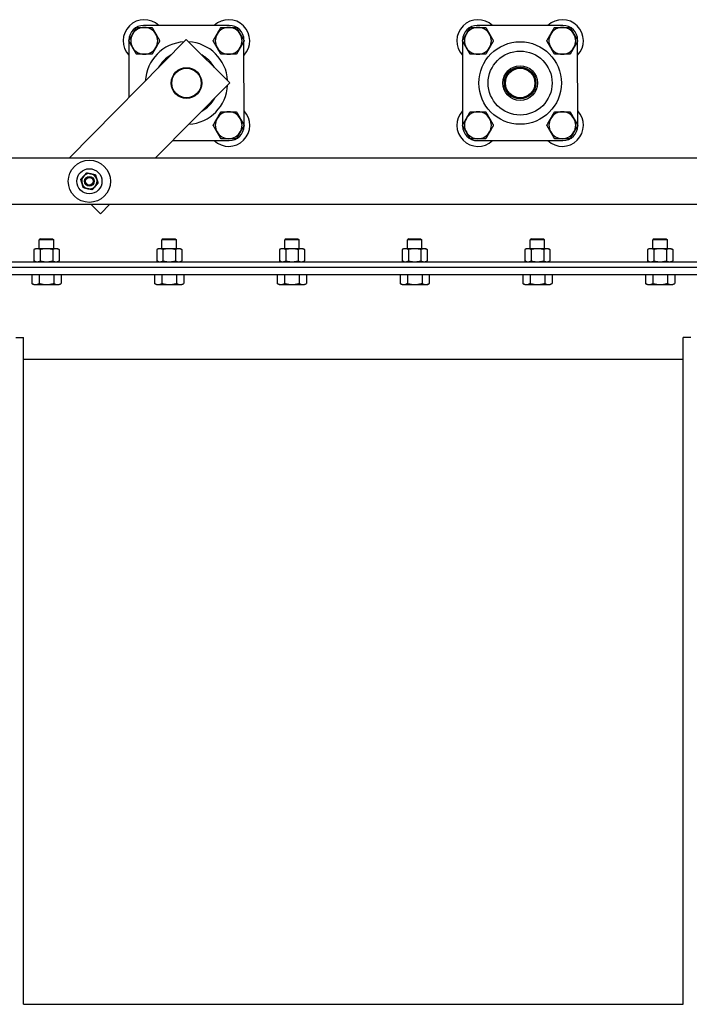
# Model space of a CAD drawing. Header units: inches. Extents: x 24 to 1128, y -94 to 748.
# Tile 225 of 256: x 412 to 434, y 303 to 335. Entities that reach past the tile are written whole.
import ezdxf

# ---------------------------------------------------------------- set-up
doc = ezdxf.new("R2010")
doc.units = ezdxf.units.IN
doc.header["$LTSCALE"] = 32
doc.header["$MEASUREMENT"] = 0
doc.layers.add('Visible (ANSI)', color=7, linetype='Continuous', lineweight=30)

msp = doc.modelspace()

# ---------------------------------------------------------------- linework, layer by layer
at = {"layer": 'Visible (ANSI)'}
for p, q in [((418.76364, 334.93863), (415.97224, 334.93781)), ((429.63864, 334.93863), (426.84724, 334.93781)), ((417.36115, 334.47782), (413.53969, 330.61426)), ((415.49308, 334.45837), (415.49308, 334.44677)), ((415.49309, 334.42882), (415.49363, 332.58973)), ((418.78309, 333.07137), (417.36115, 334.47782)), ((419.24308, 334.44761), (419.24308, 334.45947)), ((419.24389, 331.69763), (419.24309, 334.42966)), ((426.36808, 334.45837), (426.36808, 334.44672)), ((426.36809, 334.42877), (426.36889, 331.69669)), ((430.11808, 334.44765), (430.11808, 334.45947)), ((430.11889, 331.69774), (430.11809, 334.4297)), ((416.35275, 330.61426), (418.78309, 333.07137)), ((419.2439, 331.66807), (419.2439, 331.67968)), ((426.3689, 331.67875), (426.3689, 331.66697)), ((430.1189, 331.66807), (430.1189, 331.67979)), ((416.92032, 331.18809), (418.76474, 331.18863)), ((426.84834, 331.18781), (429.63974, 331.18863)), ((437.45439, 330.61426), (390.95439, 330.61426)), ((390.95439, 329.11426), (437.45439, 329.11426)), ((414.25164, 329.11426), (414.56375, 328.80555)), ((414.56375, 328.80555), (414.86909, 329.11426)), ((412.61244, 327.99473), (412.57017, 327.95246)), ((413.04261, 327.95246), (412.57017, 327.95246)), ((412.57017, 327.66812), (412.57017, 327.95246)), ((412.61244, 327.99473), (413.00035, 327.99473)), ((413.00035, 327.99473), (413.04261, 327.95246)), ((413.04261, 327.66812), (413.04261, 327.95246)), ((416.61244, 327.99473), (416.57017, 327.95246)), ((417.04261, 327.95246), (416.57017, 327.95246)), ((416.57017, 327.66812), (416.57017, 327.95246)), ((416.61244, 327.99473), (417.00035, 327.99473)), ((417.00035, 327.99473), (417.04261, 327.95246)), ((417.04261, 327.66812), (417.04261, 327.95246)), ((420.61244, 327.99473), (420.57017, 327.95246)), ((421.04261, 327.95246), (420.57017, 327.95246)), ((420.57017, 327.66812), (420.57017, 327.95246)), ((420.61244, 327.99473), (421.00035, 327.99473)), ((421.00035, 327.99473), (421.04261, 327.95246)), ((421.04261, 327.66812), (421.04261, 327.95246)), ((424.61244, 327.99473), (424.57017, 327.95246)), ((425.04261, 327.95246), (424.57017, 327.95246)), ((424.57017, 327.66812), (424.57017, 327.95246)), ((424.61244, 327.99473), (425.00035, 327.99473)), ((425.00035, 327.99473), (425.04261, 327.95246)), ((425.04261, 327.66812), (425.04261, 327.95246)), ((428.61244, 327.99473), (428.57017, 327.95246)), ((429.04261, 327.95246), (428.57017, 327.95246)), ((428.57017, 327.66812), (428.57017, 327.95246)), ((428.61244, 327.99473), (429.00035, 327.99473)), ((429.00035, 327.99473), (429.04261, 327.95246)), ((429.04261, 327.66812), (429.04261, 327.95246)), ((432.61244, 327.99473), (432.57017, 327.95246)), ((433.04261, 327.95246), (432.57017, 327.95246)), ((432.57017, 327.66812), (432.57017, 327.95246)), ((432.61244, 327.99473), (433.00035, 327.99473)), ((433.00035, 327.99473), (433.04261, 327.95246)), ((433.04261, 327.66812), (433.04261, 327.95246)), ((412.45206, 327.66812), (412.39725, 327.64256)), ((412.39725, 327.64256), (412.39725, 327.26849)), ((412.49953, 327.66812), (412.45206, 327.66812)), ((412.80639, 327.66812), (412.49953, 327.66812)), ((412.60182, 327.64256), (412.60182, 327.26849)), ((413.11325, 327.66812), (412.80639, 327.66812)), ((413.01097, 327.64256), (413.01097, 327.26849)), ((413.16072, 327.66812), (413.11325, 327.66812)), ((413.16072, 327.66812), (413.21554, 327.64256)), ((413.21554, 327.64256), (413.21554, 327.26849)), ((416.45206, 327.66812), (416.39725, 327.64256)), ((416.39725, 327.64256), (416.39725, 327.26849)), ((416.49953, 327.66812), (416.45206, 327.66812)), ((416.80639, 327.66812), (416.49953, 327.66812)), ((416.60182, 327.64256), (416.60182, 327.26849)), ((417.11325, 327.66812), (416.80639, 327.66812)), ((417.01097, 327.64256), (417.01097, 327.26849)), ((417.16072, 327.66812), (417.11325, 327.66812)), ((417.16072, 327.66812), (417.21554, 327.64256)), ((417.21554, 327.64256), (417.21554, 327.26849)), ((420.45206, 327.66812), (420.39725, 327.64256)), ((420.39725, 327.64256), (420.39725, 327.26849)), ((420.49953, 327.66812), (420.45206, 327.66812)), ((420.80639, 327.66812), (420.49953, 327.66812)), ((420.60182, 327.64256), (420.60182, 327.26849)), ((421.11325, 327.66812), (420.80639, 327.66812)), ((421.01097, 327.64256), (421.01097, 327.26849)), ((421.16072, 327.66812), (421.11325, 327.66812)), ((421.16072, 327.66812), (421.21554, 327.64256)), ((421.21554, 327.64256), (421.21554, 327.26849)), ((424.45206, 327.66812), (424.39725, 327.64256)), ((424.39725, 327.64256), (424.39725, 327.26849)), ((424.49953, 327.66812), (424.45206, 327.66812)), ((424.80639, 327.66812), (424.49953, 327.66812)), ((424.60182, 327.64256), (424.60182, 327.26849)), ((425.11325, 327.66812), (424.80639, 327.66812)), ((425.01097, 327.64256), (425.01097, 327.26849)), ((425.16072, 327.66812), (425.11325, 327.66812)), ((425.16072, 327.66812), (425.21554, 327.64256)), ((425.21554, 327.64256), (425.21554, 327.26849)), ((428.45206, 327.66812), (428.39725, 327.64256)), ((428.39725, 327.64256), (428.39725, 327.26849)), ((428.49953, 327.66812), (428.45206, 327.66812)), ((428.80639, 327.66812), (428.49953, 327.66812)), ((428.60182, 327.64256), (428.60182, 327.26849)), ((429.11325, 327.66812), (428.80639, 327.66812)), ((429.01097, 327.64256), (429.01097, 327.26849)), ((429.16072, 327.66812), (429.11325, 327.66812)), ((429.16072, 327.66812), (429.21554, 327.64256)), ((429.21554, 327.64256), (429.21554, 327.26849)), ((432.45206, 327.66812), (432.39725, 327.64256)), ((432.39725, 327.64256), (432.39725, 327.26849)), ((432.49953, 327.66812), (432.45206, 327.66812)), ((432.80639, 327.66812), (432.49953, 327.66812)), ((432.60182, 327.64256), (432.60182, 327.26849)), ((433.11325, 327.66812), (432.80639, 327.66812)), ((433.01097, 327.64256), (433.01097, 327.26849)), ((433.16072, 327.66812), (433.11325, 327.66812)), ((433.16072, 327.66812), (433.21554, 327.64256)), ((433.21554, 327.64256), (433.21554, 327.26849)), ((387.93139, 327.24292), (450.4111, 327.24292)), ((387.93139, 327.06362), (457.68139, 327.06362)), ((412.45206, 327.24292), (412.39725, 327.26849)), ((413.16072, 327.24292), (413.21554, 327.26849)), ((416.45206, 327.24292), (416.39725, 327.26849)), ((417.16072, 327.24292), (417.21554, 327.26849)), ((420.45206, 327.24292), (420.39725, 327.26849)), ((421.16072, 327.24292), (421.21554, 327.26849)), ((424.45206, 327.24292), (424.39725, 327.26849)), ((425.16072, 327.24292), (425.21554, 327.26849)), ((428.45206, 327.24292), (428.39725, 327.26849)), ((429.16072, 327.24292), (429.21554, 327.26849)), ((432.45206, 327.24292), (432.39725, 327.26849)), ((433.16072, 327.24292), (433.21554, 327.26849)), ((457.68139, 326.81362), (387.93139, 326.81362)), ((412.32906, 326.81362), (412.32906, 326.53755)), ((412.56773, 326.81362), (412.56773, 326.53755)), ((413.04506, 326.81362), (413.04506, 326.53755)), ((413.28373, 326.81362), (413.28373, 326.53755)), ((416.32906, 326.81362), (416.32906, 326.53755)), ((416.56773, 326.81362), (416.56773, 326.53755)), ((417.04506, 326.81362), (417.04506, 326.53755)), ((417.28373, 326.81362), (417.28373, 326.53755)), ((420.32906, 326.81362), (420.32906, 326.53755)), ((420.56773, 326.81362), (420.56773, 326.53755)), ((421.04506, 326.81362), (421.04506, 326.53755)), ((421.28373, 326.81362), (421.28373, 326.53755)), ((424.32906, 326.81362), (424.32906, 326.53755)), ((424.56773, 326.81362), (424.56773, 326.53755)), ((425.04506, 326.81362), (425.04506, 326.53755)), ((425.28373, 326.81362), (425.28373, 326.53755)), ((428.32906, 326.81362), (428.32906, 326.53755)), ((428.56773, 326.81362), (428.56773, 326.53755)), ((429.04506, 326.81362), (429.04506, 326.53755)), ((429.28373, 326.81362), (429.28373, 326.53755)), ((432.32906, 326.81362), (432.32906, 326.53755)), ((432.56773, 326.81362), (432.56773, 326.53755)), ((433.04506, 326.81362), (433.04506, 326.53755)), ((433.28373, 326.81362), (433.28373, 326.53755)), ((412.39301, 326.50063), (412.32906, 326.53755)), ((412.39301, 326.50063), (412.44839, 326.50063)), ((412.44839, 326.50063), (412.80639, 326.50063)), ((412.80639, 326.50063), (413.1644, 326.50063)), ((413.1644, 326.50063), (413.21978, 326.50063)), ((413.21978, 326.50063), (413.28373, 326.53755)), ((416.39301, 326.50063), (416.32906, 326.53755)), ((416.39301, 326.50063), (416.44839, 326.50063)), ((416.44839, 326.50063), (416.80639, 326.50063)), ((416.80639, 326.50063), (417.1644, 326.50063)), ((417.1644, 326.50063), (417.21978, 326.50063)), ((417.21978, 326.50063), (417.28373, 326.53755)), ((420.39301, 326.50063), (420.32906, 326.53755)), ((420.39301, 326.50063), (420.44839, 326.50063)), ((420.44839, 326.50063), (420.80639, 326.50063)), ((420.80639, 326.50063), (421.1644, 326.50063)), ((421.1644, 326.50063), (421.21978, 326.50063)), ((421.21978, 326.50063), (421.28373, 326.53755)), ((424.39301, 326.50063), (424.32906, 326.53755)), ((424.39301, 326.50063), (424.44839, 326.50063)), ((424.44839, 326.50063), (424.80639, 326.50063)), ((424.80639, 326.50063), (425.1644, 326.50063)), ((425.1644, 326.50063), (425.21978, 326.50063)), ((425.21978, 326.50063), (425.28373, 326.53755)), ((428.39301, 326.50063), (428.32906, 326.53755)), ((428.39301, 326.50063), (428.44839, 326.50063)), ((428.44839, 326.50063), (428.80639, 326.50063)), ((428.80639, 326.50063), (429.1644, 326.50063)), ((429.1644, 326.50063), (429.21978, 326.50063)), ((429.21978, 326.50063), (429.28373, 326.53755)), ((432.39301, 326.50063), (432.32906, 326.53755)), ((432.39301, 326.50063), (432.44839, 326.50063)), ((432.44839, 326.50063), (432.80639, 326.50063)), ((432.80639, 326.50063), (433.1644, 326.50063)), ((433.1644, 326.50063), (433.21978, 326.50063)), ((433.21978, 326.50063), (433.28373, 326.53755)), ((411.80639, 324.78262), (412.05639, 324.78262)), ((412.05639, 303.06362), (412.05639, 324.78262)), ((433.55639, 303.06362), (433.55639, 324.78262)), ((433.80639, 324.78262), (433.55639, 324.78262)), ((433.55639, 324.06362), (412.05639, 324.06362)), ((412.05639, 303.06362), (433.55639, 303.06362))]:
    msp.add_line(p, q, dxfattribs=at)
for centre, radius in [((428.24349, 333.06322), 1.34375), ((428.24349, 333.06322), 1.04275), ((417.36889, 333.06362), 0.5), ((417.36889, 333.06362), 0.48), ((428.24349, 333.06322), 0.565), ((428.24349, 333.06322), 0.515), ((428.24389, 333.06362), 0.5), ((428.24389, 333.06362), 0.48), ((414.20439, 329.86426), 0.6875), ((414.20439, 329.86426), 0.41), ((414.20439, 329.86426), 0.15607), ((414.20439, 329.86426), 0.156), ((414.20439, 329.86426), 0.1232)]:
    msp.add_circle(centre, radius, dxfattribs=at)
for centre, radius, start, end in [((415.99309, 334.43782), 0.6875, 46.675086, 223.358602), ((418.74309, 334.43862), 0.6875, 316.675086, 133.358602), ((426.86809, 334.43782), 0.6875, 46.675086, 223.358602), ((429.61809, 334.43862), 0.6875, 316.675086, 133.358602), ((415.97238, 334.45851), 0.4793, 90.016844, 180.016844), ((415.99309, 334.43782), 0.4375, 90.001724, 150.001724), ((415.99309, 334.43782), 0.4375, 30.001724, 90.001724), ((418.74309, 334.43862), 0.4375, 90.001076, 150.001076), ((418.74309, 334.43862), 0.4375, 30.001076, 90.001076), ((418.76378, 334.45933), 0.4793, 0.016844, 90.016844), ((426.84738, 334.45851), 0.4793, 90.016844, 180.016844), ((426.86809, 334.43782), 0.4375, 90.007458, 150.007458), ((426.86809, 334.43782), 0.4375, 30.007458, 90.007458), ((429.61809, 334.43862), 0.4375, 90.005074, 150.005074), ((429.61809, 334.43862), 0.4375, 30.005074, 90.005074), ((429.63878, 334.45933), 0.4793, 0.016844, 90.016844), ((415.99309, 334.43782), 0.4375, 150.001724, 210.001724), ((415.99309, 334.43782), 0.4375, 330.001724, 30.001724), ((418.74309, 334.43862), 0.4375, 150.001076, 210.001076), ((418.74309, 334.43862), 0.4375, 330.001076, 30.001076), ((426.86809, 334.43782), 0.4375, 150.007458, 210.007458), ((426.86809, 334.43782), 0.4375, 330.007458, 30.007458), ((429.61809, 334.43862), 0.4375, 150.005074, 210.005074), ((429.61809, 334.43862), 0.4375, 330.005074, 30.005074), ((415.99309, 334.43782), 0.4375, 210.001724, 270.001724), ((415.99309, 334.43782), 0.4375, 270.001724, 330.001724), ((417.36849, 333.06322), 1.34375, 93.402904, 177.224825), ((417.36849, 333.06322), 1.34375, 3.439602, 87.188126), ((418.74309, 334.43862), 0.4375, 210.001076, 270.001076), ((418.74309, 334.43862), 0.4375, 270.001076, 330.001076), ((426.86809, 334.43782), 0.4375, 210.007458, 270.007458), ((426.86809, 334.43782), 0.4375, 270.007458, 330.007458), ((429.61809, 334.43862), 0.4375, 210.005074, 270.005074), ((429.61809, 334.43862), 0.4375, 270.005074, 330.005074), ((417.36849, 333.06322), 1.04275, 118.850211, 151.777517), ((417.36849, 333.06322), 1.04275, 28.962005, 61.665723), ((428.24349, 333.06322), 0.5, 134.975668, 315.041176), ((417.36849, 333.06322), 1.34375, 273.403293, 357.224436), ((417.36849, 333.06322), 1.04275, 298.851393, 331.776335), ((418.74389, 331.68862), 0.6875, 226.675086, 43.358602), ((418.74389, 331.68862), 0.4375, 150.00321, 210.00321), ((418.74389, 331.68862), 0.4375, 90.00321, 150.00321), ((418.74389, 331.68862), 0.4375, 30.00321, 90.00321), ((418.74389, 331.68862), 0.4375, 330.00321, 30.00321), ((426.86889, 331.68782), 0.6875, 136.675086, 313.358602), ((426.86889, 331.68782), 0.4375, 150.010785, 210.010785), ((426.86889, 331.68782), 0.4375, 90.010785, 150.010785), ((426.86889, 331.68782), 0.4375, 30.010785, 90.010785), ((426.86889, 331.68782), 0.4375, 330.010785, 30.010785), ((429.61889, 331.68862), 0.6875, 226.675086, 43.358602), ((429.61889, 331.68862), 0.4375, 150.016165, 210.016165), ((429.61889, 331.68862), 0.4375, 90.016165, 150.016165), ((429.61889, 331.68862), 0.4375, 30.016165, 90.016165), ((429.61889, 331.68862), 0.4375, 330.016165, 30.016165), ((418.7646, 331.66793), 0.4793, 270.016844, 0.016844), ((426.8482, 331.66711), 0.4793, 180.016844, 270.016844), ((429.6396, 331.66793), 0.4793, 270.016844, 0.016844), ((418.74389, 331.68862), 0.4375, 210.00321, 270.00321), ((418.74389, 331.68862), 0.4375, 270.00321, 330.00321), ((426.86889, 331.68782), 0.4375, 210.010785, 270.010785), ((426.86889, 331.68782), 0.4375, 270.010785, 330.010785), ((429.61889, 331.68862), 0.4375, 210.016165, 270.016165), ((429.61889, 331.68862), 0.4375, 270.016165, 330.016165), ((414.20439, 329.86426), 0.25, 137.641111, 197.641111), ((414.20439, 329.86426), 0.25, 77.641111, 137.641111), ((414.20439, 329.86426), 0.25, 17.641111, 77.641111), ((414.20439, 329.86426), 0.25, 317.641111, 17.641111), ((414.20439, 329.86426), 0.25, 197.641111, 257.641111), ((414.20439, 329.86426), 0.25, 257.641111, 317.641111)]:
    msp.add_arc(centre, radius, start, end, dxfattribs=at)
for points, weights in [([(415.61419, 334.65655), (415.6728, 334.75808), (415.74048, 334.87531)], [1, 1.04314139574, 1.01001874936]), ([(415.74048, 334.87531), (415.87584, 334.87531), (415.99307, 334.87532)], [1.01001874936, 1.04314139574, 1]), ([(415.99307, 334.87532), (416.1103, 334.87532), (416.24566, 334.87532)], [1, 1.04314139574, 1.01001874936]), ([(416.24566, 334.87532), (416.31335, 334.7581), (416.37196, 334.65658)], [1.01001874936, 1.04314139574, 1]), ([(418.3642, 334.65737), (418.42281, 334.75889), (418.49049, 334.87612)], [1, 1.04314139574, 1.01001874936]), ([(418.49049, 334.87612), (418.62585, 334.87612), (418.74308, 334.87612)], [1.01001874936, 1.04314139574, 1]), ([(418.74308, 334.87612), (418.8603, 334.87613), (418.99567, 334.87613)], [1, 1.04314139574, 1.01001874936]), ([(418.99567, 334.87613), (419.06335, 334.7589), (419.12197, 334.65738)], [1.01001874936, 1.04314139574, 1]), ([(426.48917, 334.65652), (426.54777, 334.75805), (426.61544, 334.87528)], [1, 1.04314139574, 1.01001874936]), ([(426.61544, 334.87528), (426.7508, 334.8753), (426.86803, 334.87532)], [1.01001874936, 1.04314139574, 1]), ([(426.86803, 334.87532), (426.98526, 334.87533), (427.12062, 334.87535)], [1, 1.04314139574, 1.01001874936]), ([(427.12062, 334.87535), (427.18832, 334.75813), (427.24694, 334.65661)], [1.01001874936, 1.04314139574, 1]), ([(429.23918, 334.65734), (429.29778, 334.75887), (429.36546, 334.8761)], [1, 1.04314139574, 1.01001874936]), ([(429.36546, 334.8761), (429.50082, 334.87611), (429.61805, 334.87612)], [1.01001874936, 1.04314139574, 1]), ([(429.61805, 334.87612), (429.73527, 334.87613), (429.87064, 334.87615)], [1, 1.04314139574, 1.01001874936]), ([(429.87064, 334.87615), (429.93833, 334.75892), (429.99695, 334.65741)], [1.01001874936, 1.04314139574, 1]), ([(415.4879, 334.4378), (415.55558, 334.55503), (415.61419, 334.65655)], [1.01001874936, 1.04314139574, 1]), ([(415.61421, 334.21905), (415.55559, 334.32057), (415.4879, 334.4378)], [1, 1.04314139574, 1.01001874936]), ([(416.37196, 334.65658), (416.43058, 334.55506), (416.49827, 334.43783)], [1, 1.04314139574, 1.01001874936]), ([(416.49827, 334.43783), (416.43059, 334.3206), (416.37198, 334.21908)], [1.01001874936, 1.04314139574, 1]), ([(418.2379, 334.43861), (418.30558, 334.55584), (418.3642, 334.65737)], [1.01001874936, 1.04314139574, 1]), ([(418.3642, 334.21987), (418.30559, 334.32139), (418.2379, 334.43861)], [1, 1.04314139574, 1.01001874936]), ([(419.12197, 334.65738), (419.18058, 334.55586), (419.24827, 334.43863)], [1, 1.04314139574, 1.01001874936]), ([(419.24827, 334.43863), (419.18059, 334.3214), (419.12198, 334.21988)], [1.01001874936, 1.04314139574, 1]), ([(426.3629, 334.43775), (426.43057, 334.55499), (426.48917, 334.65652)], [1.01001874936, 1.04314139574, 1]), ([(426.48923, 334.21902), (426.4306, 334.32053), (426.3629, 334.43775)], [1, 1.04314139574, 1.01001874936]), ([(427.24694, 334.65661), (427.30557, 334.5551), (427.37327, 334.43788)], [1, 1.04314139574, 1.01001874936]), ([(427.37327, 334.43788), (427.3056, 334.32064), (427.247, 334.21911)], [1.01001874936, 1.04314139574, 1]), ([(429.1129, 334.43858), (429.18057, 334.55581), (429.23918, 334.65734)], [1.01001874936, 1.04314139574, 1]), ([(429.23922, 334.21984), (429.1806, 334.32136), (429.1129, 334.43858)], [1, 1.04314139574, 1.01001874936]), ([(429.99695, 334.65741), (430.05557, 334.55589), (430.12327, 334.43867)], [1, 1.04314139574, 1.01001874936]), ([(430.12327, 334.43867), (430.0556, 334.32144), (429.99699, 334.21991)], [1.01001874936, 1.04314139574, 1]), ([(415.74051, 334.00031), (415.67282, 334.11753), (415.61421, 334.21905)], [1.01001874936, 1.04314139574, 1]), ([(416.37198, 334.21908), (416.31337, 334.11755), (416.24569, 334.00032)], [1, 1.04314139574, 1.01001874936]), ([(418.4905, 334.00112), (418.42282, 334.11835), (418.3642, 334.21987)], [1.01001874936, 1.04314139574, 1]), ([(419.12198, 334.21988), (419.06336, 334.11836), (418.99568, 334.00113)], [1, 1.04314139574, 1.01001874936]), ([(426.61555, 334.00028), (426.54785, 334.1175), (426.48923, 334.21902)], [1.01001874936, 1.04314139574, 1]), ([(427.247, 334.21911), (427.1884, 334.11759), (427.12073, 334.00035)], [1, 1.04314139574, 1.01001874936]), ([(429.36553, 334.0011), (429.29784, 334.11832), (429.23922, 334.21984)], [1.01001874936, 1.04314139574, 1]), ([(429.99699, 334.21991), (429.93839, 334.11838), (429.87071, 334.00115)], [1, 1.04314139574, 1.01001874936]), ([(415.9931, 334.00032), (415.87587, 334.00031), (415.74051, 334.00031)], [1, 1.04314139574, 1.01001874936]), ([(416.24569, 334.00032), (416.11033, 334.00032), (415.9931, 334.00032)], [1.01001874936, 1.04314139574, 1]), ([(418.74309, 334.00112), (418.62587, 334.00112), (418.4905, 334.00112)], [1, 1.04314139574, 1.01001874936]), ([(418.99568, 334.00113), (418.86032, 334.00113), (418.74309, 334.00112)], [1.01001874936, 1.04314139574, 1]), ([(426.86814, 334.00032), (426.75091, 334.0003), (426.61555, 334.00028)], [1, 1.04314139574, 1.01001874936]), ([(427.12073, 334.00035), (426.98537, 334.00033), (426.86814, 334.00032)], [1.01001874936, 1.04314139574, 1]), ([(429.61812, 334.00112), (429.5009, 334.00111), (429.36553, 334.0011)], [1, 1.04314139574, 1.01001874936]), ([(429.87071, 334.00115), (429.73535, 334.00113), (429.61812, 334.00112)], [1.01001874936, 1.04314139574, 1]), ([(418.23871, 331.6886), (418.30639, 331.80583), (418.365, 331.90735)], [1.01001874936, 1.04314139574, 1]), ([(418.365, 331.90735), (418.4236, 332.00888), (418.49128, 332.12611)], [1, 1.04314139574, 1.01001874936]), ([(418.49128, 332.12611), (418.62664, 332.12612), (418.74387, 332.12612)], [1.01001874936, 1.04314139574, 1]), ([(418.74387, 332.12612), (418.8611, 332.12613), (418.99646, 332.12614)], [1, 1.04314139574, 1.01001874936]), ([(418.99646, 332.12614), (419.06415, 332.00891), (419.12277, 331.9074)], [1.01001874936, 1.04314139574, 1]), ([(419.12277, 331.9074), (419.18139, 331.80588), (419.24908, 331.68865)], [1, 1.04314139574, 1.01001874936]), ([(426.36371, 331.68772), (426.43137, 331.80496), (426.48997, 331.90649)], [1.01001874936, 1.04314139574, 1]), ([(426.48997, 331.90649), (426.54856, 332.00803), (426.61622, 332.12527)], [1, 1.04314139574, 1.01001874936]), ([(426.61622, 332.12527), (426.75158, 332.12529), (426.86881, 332.12532)], [1.01001874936, 1.04314139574, 1]), ([(426.86881, 332.12532), (426.98604, 332.12534), (427.1214, 332.12536)], [1, 1.04314139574, 1.01001874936]), ([(427.1214, 332.12536), (427.18911, 332.00815), (427.24774, 331.90664)], [1.01001874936, 1.04314139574, 1]), ([(427.24774, 331.90664), (427.30637, 331.80513), (427.37408, 331.68791)], [1, 1.04314139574, 1.01001874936]), ([(429.11371, 331.68848), (429.18136, 331.80573), (429.23995, 331.90727)], [1.01001874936, 1.04314139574, 1]), ([(429.23995, 331.90727), (429.29853, 332.00881), (429.36618, 332.12605)], [1, 1.04314139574, 1.01001874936]), ([(429.36618, 332.12605), (429.50154, 332.12609), (429.61877, 332.12612)], [1.01001874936, 1.04314139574, 1]), ([(429.61877, 332.12612), (429.736, 332.12616), (429.87136, 332.1262)], [1, 1.04314139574, 1.01001874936]), ([(429.87136, 332.1262), (429.93908, 332.00899), (429.99772, 331.90748)], [1.01001874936, 1.04314139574, 1]), ([(429.99772, 331.90748), (430.05636, 331.80598), (430.12408, 331.68877)], [1, 1.04314139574, 1.01001874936]), ([(418.36502, 331.46985), (418.3064, 331.57137), (418.23871, 331.6886)], [1, 1.04314139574, 1.01001874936]), ([(419.24908, 331.68865), (419.1814, 331.57142), (419.12279, 331.4699)], [1.01001874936, 1.04314139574, 1]), ([(426.49005, 331.46899), (426.43142, 331.57051), (426.36371, 331.68772)], [1, 1.04314139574, 1.01001874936]), ([(427.37408, 331.68791), (427.30642, 331.57067), (427.24782, 331.46914)], [1.01001874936, 1.04314139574, 1]), ([(429.24007, 331.46977), (429.18143, 331.57127), (429.11371, 331.68848)], [1, 1.04314139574, 1.01001874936]), ([(430.12408, 331.68877), (430.05643, 331.57152), (429.99784, 331.46998)], [1.01001874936, 1.04314139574, 1]), ([(418.49133, 331.25111), (418.42364, 331.36833), (418.36502, 331.46985)], [1.01001874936, 1.04314139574, 1]), ([(418.74392, 331.25112), (418.62669, 331.25112), (418.49133, 331.25111)], [1, 1.04314139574, 1.01001874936]), ([(418.99651, 331.25114), (418.86115, 331.25113), (418.74392, 331.25112)], [1.01001874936, 1.04314139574, 1]), ([(419.12279, 331.4699), (419.06418, 331.36837), (418.99651, 331.25114)], [1, 1.04314139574, 1.01001874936]), ([(426.61639, 331.25027), (426.54868, 331.36748), (426.49005, 331.46899)], [1.01001874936, 1.04314139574, 1]), ([(426.86898, 331.25032), (426.75175, 331.25029), (426.61639, 331.25027)], [1, 1.04314139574, 1.01001874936]), ([(427.12157, 331.25036), (426.9862, 331.25034), (426.86898, 331.25032)], [1.01001874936, 1.04314139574, 1]), ([(427.24782, 331.46914), (427.18923, 331.3676), (427.12157, 331.25036)], [1, 1.04314139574, 1.01001874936]), ([(429.36643, 331.25105), (429.29871, 331.36826), (429.24007, 331.46977)], [1.01001874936, 1.04314139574, 1]), ([(429.61902, 331.25112), (429.50179, 331.25109), (429.36643, 331.25105)], [1, 1.04314139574, 1.01001874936]), ([(429.87161, 331.2512), (429.73624, 331.25116), (429.61902, 331.25112)], [1.01001874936, 1.04314139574, 1]), ([(429.99784, 331.46998), (429.93926, 331.36844), (429.87161, 331.2512)], [1, 1.04314139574, 1.01001874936]), ([(413.92241, 329.92605), (413.97452, 329.9832), (414.01966, 330.0327)], [1, 1.0379548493, 1]), ([(413.96615, 329.7885), (413.94585, 329.85233), (413.92241, 329.92605)], [1, 1.0379548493, 1]), ([(414.01966, 330.0327), (414.06479, 330.0822), (414.11691, 330.13936)], [1, 1.0379548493, 1]), ([(414.11691, 330.13936), (414.19247, 330.12281), (414.2579, 330.10847)], [1, 1.0379548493, 1]), ([(414.2579, 330.10847), (414.32334, 330.09413), (414.39889, 330.07757)], [1, 1.0379548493, 1]), ([(414.39889, 330.07757), (414.42233, 330.00386), (414.44263, 329.94002)], [1, 1.0379548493, 1]), ([(414.44263, 329.94002), (414.46294, 329.87619), (414.48638, 329.80247)], [1, 1.0379548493, 1]), ([(414.00989, 329.65095), (413.98645, 329.72466), (413.96615, 329.7885)], [1, 1.0379548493, 1]), ([(414.15088, 329.62005), (414.08545, 329.63439), (414.00989, 329.65095)], [1, 1.0379548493, 1]), ([(414.29188, 329.58916), (414.21632, 329.60572), (414.15088, 329.62005)], [1, 1.0379548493, 1]), ([(414.38913, 329.69582), (414.34399, 329.64632), (414.29188, 329.58916)], [1, 1.0379548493, 1]), ([(414.48638, 329.80247), (414.43426, 329.74532), (414.38913, 329.69582)], [1, 1.0379548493, 1]), ([(412.49953, 327.66812), (412.45206, 327.66812), (412.39725, 327.64256)], [1, 1.0379548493, 1]), ([(412.60182, 327.64256), (412.54701, 327.66812), (412.49953, 327.66812)], [1, 1.0379548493, 1]), ([(412.80639, 327.66812), (412.71145, 327.66812), (412.60182, 327.64256)], [1, 1.0379548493, 1]), ([(413.01097, 327.64256), (412.90134, 327.66812), (412.80639, 327.66812)], [1, 1.0379548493, 1]), ([(413.11325, 327.66812), (413.06578, 327.66812), (413.01097, 327.64256)], [1, 1.0379548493, 1]), ([(413.21554, 327.64256), (413.16072, 327.66812), (413.11325, 327.66812)], [1, 1.0379548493, 1]), ([(416.49953, 327.66812), (416.45206, 327.66812), (416.39725, 327.64256)], [1, 1.0379548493, 1]), ([(416.60182, 327.64256), (416.54701, 327.66812), (416.49953, 327.66812)], [1, 1.0379548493, 1]), ([(416.80639, 327.66812), (416.71145, 327.66812), (416.60182, 327.64256)], [1, 1.0379548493, 1]), ([(417.01097, 327.64256), (416.90134, 327.66812), (416.80639, 327.66812)], [1, 1.0379548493, 1]), ([(417.11325, 327.66812), (417.06578, 327.66812), (417.01097, 327.64256)], [1, 1.0379548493, 1]), ([(417.21554, 327.64256), (417.16072, 327.66812), (417.11325, 327.66812)], [1, 1.0379548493, 1]), ([(420.49953, 327.66812), (420.45206, 327.66812), (420.39725, 327.64256)], [1, 1.0379548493, 1]), ([(420.60182, 327.64256), (420.54701, 327.66812), (420.49953, 327.66812)], [1, 1.0379548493, 1]), ([(420.80639, 327.66812), (420.71145, 327.66812), (420.60182, 327.64256)], [1, 1.0379548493, 1]), ([(421.01097, 327.64256), (420.90134, 327.66812), (420.80639, 327.66812)], [1, 1.0379548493, 1]), ([(421.11325, 327.66812), (421.06578, 327.66812), (421.01097, 327.64256)], [1, 1.0379548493, 1]), ([(421.21554, 327.64256), (421.16072, 327.66812), (421.11325, 327.66812)], [1, 1.0379548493, 1]), ([(424.49953, 327.66812), (424.45206, 327.66812), (424.39725, 327.64256)], [1, 1.0379548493, 1]), ([(424.60182, 327.64256), (424.54701, 327.66812), (424.49953, 327.66812)], [1, 1.0379548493, 1]), ([(424.80639, 327.66812), (424.71145, 327.66812), (424.60182, 327.64256)], [1, 1.0379548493, 1]), ([(425.01097, 327.64256), (424.90134, 327.66812), (424.80639, 327.66812)], [1, 1.0379548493, 1]), ([(425.11325, 327.66812), (425.06578, 327.66812), (425.01097, 327.64256)], [1, 1.0379548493, 1]), ([(425.21554, 327.64256), (425.16072, 327.66812), (425.11325, 327.66812)], [1, 1.0379548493, 1]), ([(428.49953, 327.66812), (428.45206, 327.66812), (428.39725, 327.64256)], [1, 1.0379548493, 1]), ([(428.60182, 327.64256), (428.54701, 327.66812), (428.49953, 327.66812)], [1, 1.0379548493, 1]), ([(428.80639, 327.66812), (428.71145, 327.66812), (428.60182, 327.64256)], [1, 1.0379548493, 1]), ([(429.01097, 327.64256), (428.90134, 327.66812), (428.80639, 327.66812)], [1, 1.0379548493, 1]), ([(429.11325, 327.66812), (429.06578, 327.66812), (429.01097, 327.64256)], [1, 1.0379548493, 1]), ([(429.21554, 327.64256), (429.16072, 327.66812), (429.11325, 327.66812)], [1, 1.0379548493, 1]), ([(432.49953, 327.66812), (432.45206, 327.66812), (432.39725, 327.64256)], [1, 1.0379548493, 1]), ([(432.60182, 327.64256), (432.54701, 327.66812), (432.49953, 327.66812)], [1, 1.0379548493, 1]), ([(432.80639, 327.66812), (432.71145, 327.66812), (432.60182, 327.64256)], [1, 1.0379548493, 1]), ([(433.01097, 327.64256), (432.90134, 327.66812), (432.80639, 327.66812)], [1, 1.0379548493, 1]), ([(433.11325, 327.66812), (433.06578, 327.66812), (433.01097, 327.64256)], [1, 1.0379548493, 1]), ([(433.21554, 327.64256), (433.16072, 327.66812), (433.11325, 327.66812)], [1, 1.0379548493, 1]), ([(412.39725, 327.26849), (412.45206, 327.24292), (412.49953, 327.24292)], [1, 1.0379548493, 1]), ([(412.49953, 327.24292), (412.54701, 327.24292), (412.60182, 327.26849)], [1, 1.0379548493, 1]), ([(412.60182, 327.26849), (412.71145, 327.24292), (412.80639, 327.24292)], [1, 1.0379548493, 1]), ([(412.80639, 327.24292), (412.90134, 327.24292), (413.01097, 327.26849)], [1, 1.0379548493, 1]), ([(413.01097, 327.26849), (413.06578, 327.24292), (413.11325, 327.24292)], [1, 1.0379548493, 1]), ([(413.11325, 327.24292), (413.16072, 327.24292), (413.21554, 327.26849)], [1, 1.0379548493, 1]), ([(416.39725, 327.26849), (416.45206, 327.24292), (416.49953, 327.24292)], [1, 1.0379548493, 1]), ([(416.49953, 327.24292), (416.54701, 327.24292), (416.60182, 327.26849)], [1, 1.0379548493, 1]), ([(416.60182, 327.26849), (416.71145, 327.24292), (416.80639, 327.24292)], [1, 1.0379548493, 1]), ([(416.80639, 327.24292), (416.90134, 327.24292), (417.01097, 327.26849)], [1, 1.0379548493, 1]), ([(417.01097, 327.26849), (417.06578, 327.24292), (417.11325, 327.24292)], [1, 1.0379548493, 1]), ([(417.11325, 327.24292), (417.16072, 327.24292), (417.21554, 327.26849)], [1, 1.0379548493, 1]), ([(420.39725, 327.26849), (420.45206, 327.24292), (420.49953, 327.24292)], [1, 1.0379548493, 1]), ([(420.49953, 327.24292), (420.54701, 327.24292), (420.60182, 327.26849)], [1, 1.0379548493, 1]), ([(420.60182, 327.26849), (420.71145, 327.24292), (420.80639, 327.24292)], [1, 1.0379548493, 1]), ([(420.80639, 327.24292), (420.90134, 327.24292), (421.01097, 327.26849)], [1, 1.0379548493, 1]), ([(421.01097, 327.26849), (421.06578, 327.24292), (421.11325, 327.24292)], [1, 1.0379548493, 1]), ([(421.11325, 327.24292), (421.16072, 327.24292), (421.21554, 327.26849)], [1, 1.0379548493, 1]), ([(424.39725, 327.26849), (424.45206, 327.24292), (424.49953, 327.24292)], [1, 1.0379548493, 1]), ([(424.49953, 327.24292), (424.54701, 327.24292), (424.60182, 327.26849)], [1, 1.0379548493, 1]), ([(424.60182, 327.26849), (424.71145, 327.24292), (424.80639, 327.24292)], [1, 1.0379548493, 1]), ([(424.80639, 327.24292), (424.90134, 327.24292), (425.01097, 327.26849)], [1, 1.0379548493, 1]), ([(425.01097, 327.26849), (425.06578, 327.24292), (425.11325, 327.24292)], [1, 1.0379548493, 1]), ([(425.11325, 327.24292), (425.16072, 327.24292), (425.21554, 327.26849)], [1, 1.0379548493, 1]), ([(428.39725, 327.26849), (428.45206, 327.24292), (428.49953, 327.24292)], [1, 1.0379548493, 1]), ([(428.49953, 327.24292), (428.54701, 327.24292), (428.60182, 327.26849)], [1, 1.0379548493, 1]), ([(428.60182, 327.26849), (428.71145, 327.24292), (428.80639, 327.24292)], [1, 1.0379548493, 1]), ([(428.80639, 327.24292), (428.90134, 327.24292), (429.01097, 327.26849)], [1, 1.0379548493, 1]), ([(429.01097, 327.26849), (429.06578, 327.24292), (429.11325, 327.24292)], [1, 1.0379548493, 1]), ([(429.11325, 327.24292), (429.16072, 327.24292), (429.21554, 327.26849)], [1, 1.0379548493, 1]), ([(432.39725, 327.26849), (432.45206, 327.24292), (432.49953, 327.24292)], [1, 1.0379548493, 1]), ([(432.49953, 327.24292), (432.54701, 327.24292), (432.60182, 327.26849)], [1, 1.0379548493, 1]), ([(432.60182, 327.26849), (432.71145, 327.24292), (432.80639, 327.24292)], [1, 1.0379548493, 1]), ([(432.80639, 327.24292), (432.90134, 327.24292), (433.01097, 327.26849)], [1, 1.0379548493, 1]), ([(433.01097, 327.26849), (433.06578, 327.24292), (433.11325, 327.24292)], [1, 1.0379548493, 1]), ([(433.11325, 327.24292), (433.16072, 327.24292), (433.21554, 327.26849)], [1, 1.0379548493, 1]), ([(412.32906, 326.53755), (412.39301, 326.50063), (412.44839, 326.50063)], [1.01001874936, 1.04314139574, 1]), ([(412.44839, 326.50063), (412.50377, 326.50063), (412.56773, 326.53755)], [1, 1.04314139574, 1.01001874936]), ([(412.56773, 326.53755), (412.69563, 326.50063), (412.80639, 326.50063)], [1.01001874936, 1.04314139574, 1]), ([(412.80639, 326.50063), (412.91716, 326.50063), (413.04506, 326.53755)], [1, 1.04314139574, 1.01001874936]), ([(413.04506, 326.53755), (413.10901, 326.50063), (413.1644, 326.50063)], [1.01001874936, 1.04314139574, 1]), ([(413.1644, 326.50063), (413.21978, 326.50063), (413.28373, 326.53755)], [1, 1.04314139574, 1.01001874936]), ([(416.32906, 326.53755), (416.39301, 326.50063), (416.44839, 326.50063)], [1.01001874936, 1.04314139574, 1]), ([(416.44839, 326.50063), (416.50377, 326.50063), (416.56773, 326.53755)], [1, 1.04314139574, 1.01001874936]), ([(416.56773, 326.53755), (416.69563, 326.50063), (416.80639, 326.50063)], [1.01001874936, 1.04314139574, 1]), ([(416.80639, 326.50063), (416.91716, 326.50063), (417.04506, 326.53755)], [1, 1.04314139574, 1.01001874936]), ([(417.04506, 326.53755), (417.10901, 326.50063), (417.1644, 326.50063)], [1.01001874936, 1.04314139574, 1]), ([(417.1644, 326.50063), (417.21978, 326.50063), (417.28373, 326.53755)], [1, 1.04314139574, 1.01001874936]), ([(420.32906, 326.53755), (420.39301, 326.50063), (420.44839, 326.50063)], [1.01001874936, 1.04314139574, 1]), ([(420.44839, 326.50063), (420.50377, 326.50063), (420.56773, 326.53755)], [1, 1.04314139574, 1.01001874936]), ([(420.56773, 326.53755), (420.69563, 326.50063), (420.80639, 326.50063)], [1.01001874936, 1.04314139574, 1]), ([(420.80639, 326.50063), (420.91716, 326.50063), (421.04506, 326.53755)], [1, 1.04314139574, 1.01001874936]), ([(421.04506, 326.53755), (421.10901, 326.50063), (421.1644, 326.50063)], [1.01001874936, 1.04314139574, 1]), ([(421.1644, 326.50063), (421.21978, 326.50063), (421.28373, 326.53755)], [1, 1.04314139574, 1.01001874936]), ([(424.32906, 326.53755), (424.39301, 326.50063), (424.44839, 326.50063)], [1.01001874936, 1.04314139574, 1]), ([(424.44839, 326.50063), (424.50377, 326.50063), (424.56773, 326.53755)], [1, 1.04314139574, 1.01001874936]), ([(424.56773, 326.53755), (424.69563, 326.50063), (424.80639, 326.50063)], [1.01001874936, 1.04314139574, 1]), ([(424.80639, 326.50063), (424.91716, 326.50063), (425.04506, 326.53755)], [1, 1.04314139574, 1.01001874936]), ([(425.04506, 326.53755), (425.10901, 326.50063), (425.1644, 326.50063)], [1.01001874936, 1.04314139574, 1]), ([(425.1644, 326.50063), (425.21978, 326.50063), (425.28373, 326.53755)], [1, 1.04314139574, 1.01001874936]), ([(428.32906, 326.53755), (428.39301, 326.50063), (428.44839, 326.50063)], [1.01001874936, 1.04314139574, 1]), ([(428.44839, 326.50063), (428.50377, 326.50063), (428.56773, 326.53755)], [1, 1.04314139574, 1.01001874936]), ([(428.56773, 326.53755), (428.69563, 326.50063), (428.80639, 326.50063)], [1.01001874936, 1.04314139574, 1]), ([(428.80639, 326.50063), (428.91716, 326.50063), (429.04506, 326.53755)], [1, 1.04314139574, 1.01001874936]), ([(429.04506, 326.53755), (429.10901, 326.50063), (429.1644, 326.50063)], [1.01001874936, 1.04314139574, 1]), ([(429.1644, 326.50063), (429.21978, 326.50063), (429.28373, 326.53755)], [1, 1.04314139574, 1.01001874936]), ([(432.32906, 326.53755), (432.39301, 326.50063), (432.44839, 326.50063)], [1.01001874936, 1.04314139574, 1]), ([(432.44839, 326.50063), (432.50377, 326.50063), (432.56773, 326.53755)], [1, 1.04314139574, 1.01001874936]), ([(432.56773, 326.53755), (432.69563, 326.50063), (432.80639, 326.50063)], [1.01001874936, 1.04314139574, 1]), ([(432.80639, 326.50063), (432.91716, 326.50063), (433.04506, 326.53755)], [1, 1.04314139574, 1.01001874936]), ([(433.04506, 326.53755), (433.10901, 326.50063), (433.1644, 326.50063)], [1.01001874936, 1.04314139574, 1]), ([(433.1644, 326.50063), (433.21978, 326.50063), (433.28373, 326.53755)], [1, 1.04314139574, 1.01001874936])]:
    msp.add_rational_spline(points, weights, degree=2, dxfattribs=at)

doc.saveas('drawing.dxf')
